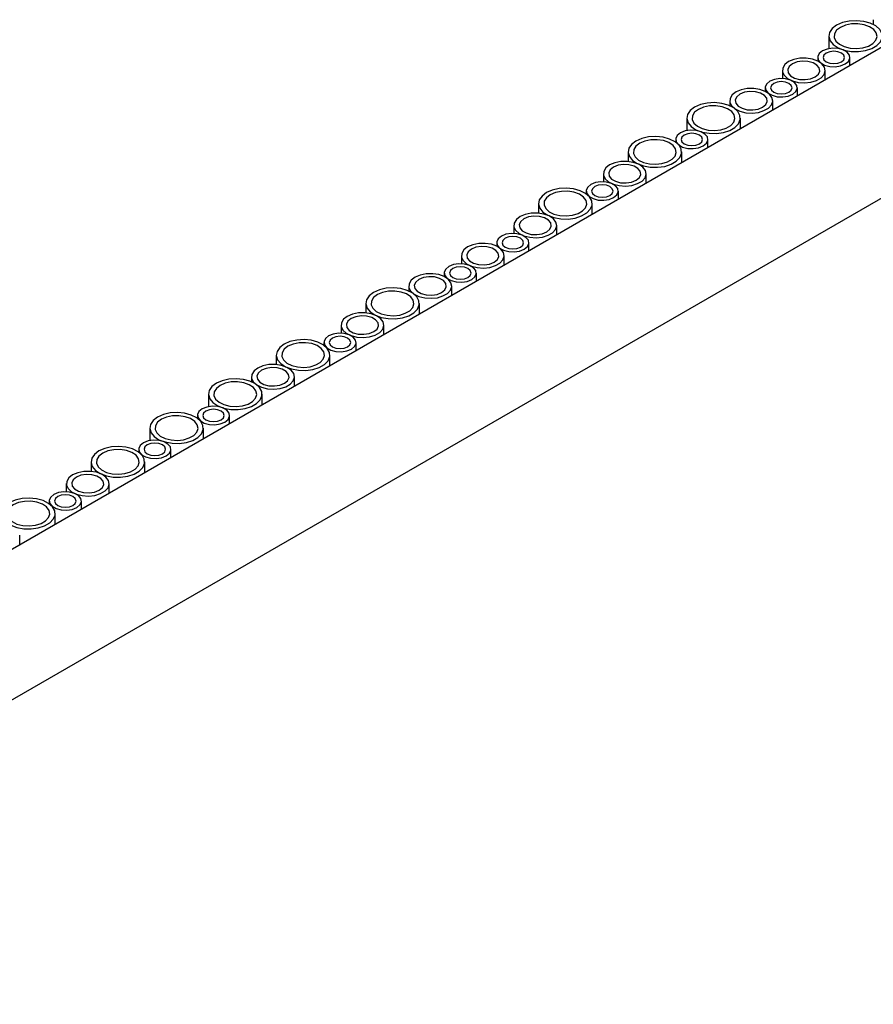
# Model space of a CAD drawing. Header units: millimetres. Extents: x -7035 to 2595, y 73 to 4643.
# Tile 15 of 36: x -2951 to -2791, y 2402 to 2586. Entities that reach past the tile are written whole.
import ezdxf

# ---------------------------------------------------------------- set-up
doc = ezdxf.new("R2010")
doc.units = ezdxf.units.MM
doc.header["$LTSCALE"] = 15

msp = doc.modelspace()

# ---------------------------------------------------------------- linework, layer by layer
for p, q in [((-2791.49, 2586.06), (-2791.49, 2585.17)), ((-2788.15, 2581.93), (-3092.1, 2406.47)), ((-2799.77, 2583), (-2799.77, 2580.67)), ((-2801.84, 2579.02), (-2801.84, 2578.35)), ((-2795.84, 2577.5), (-2795.84, 2579.02)), ((-2808.44, 2576.6), (-2808.44, 2575.09)), ((-2800.44, 2574.84), (-2800.44, 2576.6)), ((-2811.64, 2573.36), (-2811.64, 2572.7)), ((-2805.64, 2571.84), (-2805.64, 2573.36)), ((-2818.24, 2570.94), (-2818.24, 2570)), ((-2810.24, 2569.18), (-2810.24, 2570.94)), ((-2826.27, 2567.7), (-2826.27, 2565.37)), ((-2816.27, 2565.7), (-2816.27, 2567.7)), ((-2828.34, 2563.72), (-2828.34, 2563.19)), ((-2822.34, 2562.2), (-2822.34, 2563.72)), ((-3078.17, 2386.41), (-2774.22, 2561.88)), ((-2837.23, 2561.38), (-2837.23, 2559.6)), ((-2827.23, 2559.38), (-2827.23, 2561.38)), ((-2841.84, 2557.32), (-2841.84, 2555.81)), ((-2833.84, 2555.56), (-2833.84, 2557.32)), ((-2845.04, 2554.08), (-2845.04, 2553.55)), ((-2839.04, 2552.56), (-2839.04, 2554.08)), ((-2853.93, 2551.74), (-2853.93, 2549.96)), ((-2843.93, 2549.74), (-2843.93, 2551.74)), ((-2858.55, 2547.68), (-2858.55, 2546.17)), ((-2850.55, 2545.92), (-2850.55, 2547.68)), ((-2861.74, 2544.44), (-2861.74, 2543.77)), ((-2855.74, 2542.92), (-2855.74, 2544.44)), ((-2868.34, 2542.02), (-2868.34, 2540.51)), ((-2860.34, 2540.26), (-2860.34, 2542.02)), ((-2871.54, 2538.78), (-2871.54, 2538.12)), ((-2865.54, 2537.26), (-2865.54, 2538.78)), ((-2878.14, 2536.36), (-2878.14, 2535.42)), ((-2870.14, 2534.6), (-2870.14, 2536.36)), ((-2886.17, 2533.12), (-2886.17, 2531.34)), ((-2876.17, 2531.12), (-2876.17, 2533.12)), ((-2890.79, 2529.06), (-2890.79, 2527.55)), ((-2882.79, 2527.3), (-2882.79, 2529.06)), ((-2893.98, 2525.83), (-2893.98, 2525.29)), ((-2887.98, 2524.3), (-2887.98, 2525.83)), ((-2902.87, 2523.48), (-2902.87, 2521.7)), ((-2892.87, 2521.48), (-2892.87, 2523.48)), ((-2907.49, 2519.42), (-2907.49, 2518.47)), ((-2899.49, 2517.66), (-2899.49, 2519.42)), ((-2915.52, 2516.18), (-2915.52, 2513.84)), ((-2905.52, 2514.18), (-2905.52, 2516.18)), ((-2917.59, 2512.2), (-2917.59, 2511.67)), ((-2911.59, 2510.68), (-2911.59, 2512.2)), ((-2926.48, 2509.85), (-2926.48, 2507.52)), ((-2916.48, 2507.85), (-2916.48, 2509.85)), ((-2928.54, 2505.88), (-2928.54, 2505.34)), ((-2922.54, 2504.35), (-2922.54, 2505.88)), ((-2937.43, 2503.53), (-2937.43, 2501.75)), ((-2927.43, 2501.53), (-2927.43, 2503.53)), ((-2942.05, 2499.47), (-2942.05, 2497.96)), ((-2934.05, 2497.71), (-2934.05, 2499.47)), ((-2945.24, 2496.23), (-2945.24, 2495.7)), ((-2939.24, 2494.71), (-2939.24, 2496.23)), ((-2944.13, 2491.89), (-2944.13, 2493.89)), ((-2950.75, 2488.07), (-2950.75, 2489.83))]:
    msp.add_line(p, q)
at = {"flags": 128}
for points in [[(-2798.31, 2585.04), (-2799.13, 2584.41), (-2799.63, 2583.68), (-2799.77, 2582.9), (-2799.54, 2582.13), (-2798.96, 2581.42), (-2798.06, 2580.82), (-2796.92, 2580.39), (-2795.62, 2580.15), (-2794.26, 2580.13), (-2792.94, 2580.31), (-2791.75, 2580.7), (-2790.79, 2581.25), (-2790.12, 2581.94), (-2789.8, 2582.7), (-2789.85, 2583.49), (-2790.26, 2584.24), (-2791.01, 2584.9), (-2792.03, 2585.41), (-2793.26, 2585.75), (-2794.6, 2585.88), (-2795.96, 2585.8), (-2797.22, 2585.51), (-2798.31, 2585.04)], [(-2797.6, 2584.63), (-2798.31, 2584.08), (-2798.7, 2583.43), (-2798.75, 2582.74), (-2798.44, 2582.07), (-2797.81, 2581.49), (-2796.9, 2581.04), (-2795.81, 2580.77), (-2794.62, 2580.69), (-2793.45, 2580.82), (-2792.4, 2581.14), (-2791.56, 2581.63), (-2791, 2582.24), (-2790.78, 2582.91), (-2790.91, 2583.6), (-2791.39, 2584.23), (-2792.17, 2584.75), (-2793.17, 2585.11), (-2794.33, 2585.29), (-2795.52, 2585.27), (-2796.64, 2585.04), (-2797.6, 2584.63)], [(-2800.96, 2580.24), (-2801.56, 2579.75), (-2801.83, 2579.17), (-2801.74, 2578.57), (-2801.29, 2578.03), (-2800.56, 2577.6), (-2799.61, 2577.35), (-2798.58, 2577.29), (-2797.57, 2577.45), (-2796.72, 2577.8), (-2796.12, 2578.29), (-2795.85, 2578.87), (-2795.94, 2579.47), (-2796.38, 2580.01), (-2797.12, 2580.44), (-2798.06, 2580.69), (-2799.1, 2580.75), (-2800.11, 2580.59), (-2800.96, 2580.24)], [(-2800.25, 2579.84), (-2800.69, 2579.46), (-2800.84, 2579.02), (-2800.69, 2578.58), (-2800.25, 2578.2), (-2799.6, 2577.95), (-2798.84, 2577.87), (-2798.07, 2577.95), (-2797.42, 2578.2), (-2796.99, 2578.58), (-2796.84, 2579.02), (-2796.99, 2579.46), (-2797.42, 2579.84), (-2798.07, 2580.09), (-2798.84, 2580.17), (-2799.6, 2580.09), (-2800.25, 2579.84)], [(-2807.27, 2578.23), (-2807.98, 2577.68), (-2808.37, 2577.03), (-2808.42, 2576.34), (-2808.11, 2575.68), (-2807.48, 2575.09), (-2806.57, 2574.64), (-2805.48, 2574.37), (-2804.29, 2574.29), (-2803.12, 2574.42), (-2802.07, 2574.74), (-2801.23, 2575.23), (-2800.67, 2575.84), (-2800.45, 2576.51), (-2800.58, 2577.2), (-2801.06, 2577.83), (-2801.83, 2578.35), (-2802.84, 2578.72), (-2804, 2578.89), (-2805.19, 2578.87), (-2806.31, 2578.64), (-2807.27, 2578.23)], [(-2806.56, 2577.82), (-2807.16, 2577.33), (-2807.43, 2576.75), (-2807.34, 2576.15), (-2806.9, 2575.61), (-2806.16, 2575.18), (-2805.22, 2574.93), (-2804.18, 2574.87), (-2803.18, 2575.03), (-2802.32, 2575.38), (-2801.72, 2575.87), (-2801.45, 2576.45), (-2801.55, 2577.05), (-2801.99, 2577.59), (-2802.72, 2578.02), (-2803.67, 2578.27), (-2804.7, 2578.33), (-2805.71, 2578.17), (-2806.56, 2577.82)], [(-2810.76, 2574.59), (-2811.35, 2574.1), (-2811.62, 2573.51), (-2811.53, 2572.92), (-2811.09, 2572.37), (-2810.36, 2571.95), (-2809.41, 2571.69), (-2808.37, 2571.64), (-2807.37, 2571.79), (-2806.51, 2572.14), (-2805.92, 2572.63), (-2805.65, 2573.21), (-2805.74, 2573.81), (-2806.18, 2574.36), (-2806.91, 2574.78), (-2807.86, 2575.04), (-2808.9, 2575.09), (-2809.9, 2574.93), (-2810.76, 2574.59)], [(-2817.07, 2572.58), (-2817.78, 2572.02), (-2818.17, 2571.37), (-2818.22, 2570.69), (-2817.91, 2570.02), (-2817.27, 2569.44), (-2816.37, 2568.99), (-2815.28, 2568.71), (-2814.09, 2568.64), (-2812.92, 2568.76), (-2811.87, 2569.09), (-2811.02, 2569.57), (-2810.47, 2570.18), (-2810.24, 2570.86), (-2810.38, 2571.54), (-2810.85, 2572.17), (-2811.63, 2572.69), (-2812.64, 2573.06), (-2813.79, 2573.24), (-2814.99, 2573.21), (-2816.11, 2572.99), (-2817.07, 2572.58)], [(-2810.05, 2574.18), (-2810.48, 2573.81), (-2810.64, 2573.36), (-2810.48, 2572.92), (-2810.05, 2572.55), (-2809.4, 2572.3), (-2808.64, 2572.21), (-2807.87, 2572.3), (-2807.22, 2572.55), (-2806.79, 2572.92), (-2806.64, 2573.36), (-2806.79, 2573.81), (-2807.22, 2574.18), (-2807.87, 2574.43), (-2808.64, 2574.52), (-2809.4, 2574.43), (-2810.05, 2574.18)], [(-2816.36, 2572.17), (-2816.96, 2571.68), (-2817.23, 2571.09), (-2817.14, 2570.5), (-2816.7, 2569.95), (-2815.96, 2569.53), (-2815.02, 2569.27), (-2813.98, 2569.22), (-2812.97, 2569.37), (-2812.12, 2569.72), (-2811.52, 2570.21), (-2811.25, 2570.79), (-2811.34, 2571.39), (-2811.78, 2571.94), (-2812.52, 2572.36), (-2813.46, 2572.62), (-2814.5, 2572.67), (-2815.51, 2572.51), (-2816.36, 2572.17)], [(-2824.81, 2569.74), (-2825.63, 2569.12), (-2826.13, 2568.38), (-2826.27, 2567.6), (-2826.04, 2566.83), (-2825.45, 2566.12), (-2824.56, 2565.53), (-2823.42, 2565.09), (-2822.12, 2564.86), (-2820.76, 2564.83), (-2819.44, 2565.02), (-2818.25, 2565.4), (-2817.29, 2565.96), (-2816.62, 2566.64), (-2816.3, 2567.41), (-2816.35, 2568.19), (-2816.76, 2568.94), (-2817.5, 2569.6), (-2818.53, 2570.11), (-2819.76, 2570.45), (-2821.1, 2570.59), (-2822.46, 2570.51), (-2823.72, 2570.22), (-2824.81, 2569.74)], [(-2824.1, 2569.33), (-2824.81, 2568.78), (-2825.2, 2568.13), (-2825.25, 2567.44), (-2824.94, 2566.78), (-2824.3, 2566.19), (-2823.4, 2565.75), (-2822.31, 2565.47), (-2821.12, 2565.39), (-2819.95, 2565.52), (-2818.9, 2565.84), (-2818.05, 2566.33), (-2817.5, 2566.94), (-2817.28, 2567.61), (-2817.41, 2568.3), (-2817.89, 2568.93), (-2818.66, 2569.45), (-2819.67, 2569.82), (-2820.83, 2570), (-2822.02, 2569.97), (-2823.14, 2569.74), (-2824.1, 2569.33)], [(-2827.46, 2564.95), (-2828.06, 2564.45), (-2828.32, 2563.87), (-2828.23, 2563.27), (-2827.79, 2562.73), (-2827.06, 2562.3), (-2826.11, 2562.05), (-2825.07, 2562), (-2824.07, 2562.15), (-2823.21, 2562.5), (-2822.62, 2562.99), (-2822.35, 2563.57), (-2822.44, 2564.17), (-2822.88, 2564.72), (-2823.62, 2565.14), (-2824.56, 2565.4), (-2825.6, 2565.45), (-2826.6, 2565.29), (-2827.46, 2564.95)], [(-2835.76, 2563.42), (-2836.59, 2562.79), (-2837.09, 2562.06), (-2837.22, 2561.28), (-2836.99, 2560.5), (-2836.41, 2559.79), (-2835.51, 2559.2), (-2834.37, 2558.77), (-2833.08, 2558.53), (-2831.72, 2558.51), (-2830.39, 2558.69), (-2829.21, 2559.08), (-2828.24, 2559.63), (-2827.58, 2560.32), (-2827.25, 2561.08), (-2827.3, 2561.87), (-2827.71, 2562.62), (-2828.46, 2563.27), (-2829.49, 2563.79), (-2830.71, 2564.13), (-2832.06, 2564.26), (-2833.41, 2564.18), (-2834.68, 2563.89), (-2835.76, 2563.42)], [(-2835.06, 2563.01), (-2835.76, 2562.46), (-2836.16, 2561.81), (-2836.2, 2561.12), (-2835.89, 2560.45), (-2835.26, 2559.87), (-2834.36, 2559.42), (-2833.26, 2559.15), (-2832.08, 2559.07), (-2830.91, 2559.2), (-2829.85, 2559.52), (-2829.01, 2560.01), (-2828.45, 2560.61), (-2828.23, 2561.29), (-2828.36, 2561.97), (-2828.84, 2562.61), (-2829.62, 2563.13), (-2830.63, 2563.49), (-2831.78, 2563.67), (-2832.97, 2563.65), (-2834.1, 2563.42), (-2835.06, 2563.01)], [(-2826.75, 2564.54), (-2827.18, 2564.16), (-2827.34, 2563.72), (-2827.18, 2563.28), (-2826.75, 2562.91), (-2826.1, 2562.66), (-2825.34, 2562.57), (-2824.57, 2562.66), (-2823.92, 2562.91), (-2823.49, 2563.28), (-2823.34, 2563.72), (-2823.49, 2564.16), (-2823.92, 2564.54), (-2824.57, 2564.79), (-2825.34, 2564.88), (-2826.1, 2564.79), (-2826.75, 2564.54)], [(-2840.67, 2558.95), (-2841.38, 2558.4), (-2841.78, 2557.75), (-2841.82, 2557.06), (-2841.51, 2556.39), (-2840.88, 2555.81), (-2839.97, 2555.36), (-2838.88, 2555.09), (-2837.7, 2555.01), (-2836.52, 2555.14), (-2835.47, 2555.46), (-2834.63, 2555.95), (-2834.07, 2556.56), (-2833.85, 2557.23), (-2833.98, 2557.92), (-2834.46, 2558.55), (-2835.24, 2559.07), (-2836.25, 2559.43), (-2837.4, 2559.61), (-2838.59, 2559.59), (-2839.71, 2559.36), (-2840.67, 2558.95)], [(-2839.97, 2558.54), (-2840.56, 2558.05), (-2840.83, 2557.47), (-2840.74, 2556.87), (-2840.3, 2556.32), (-2839.57, 2555.9), (-2838.62, 2555.64), (-2837.58, 2555.59), (-2836.58, 2555.75), (-2835.72, 2556.09), (-2835.13, 2556.59), (-2834.86, 2557.17), (-2834.95, 2557.77), (-2835.39, 2558.31), (-2836.12, 2558.74), (-2837.07, 2558.99), (-2838.11, 2559.04), (-2839.11, 2558.89), (-2839.97, 2558.54)], [(-2852.46, 2553.78), (-2853.29, 2553.15), (-2853.79, 2552.42), (-2853.93, 2551.64), (-2853.69, 2550.86), (-2853.11, 2550.15), (-2852.21, 2549.56), (-2851.08, 2549.13), (-2849.78, 2548.89), (-2848.42, 2548.86), (-2847.09, 2549.05), (-2845.91, 2549.44), (-2844.94, 2549.99), (-2844.28, 2550.68), (-2843.95, 2551.44), (-2844, 2552.23), (-2844.41, 2552.98), (-2845.16, 2553.63), (-2846.19, 2554.15), (-2847.42, 2554.49), (-2848.76, 2554.62), (-2850.11, 2554.54), (-2851.38, 2554.25), (-2852.46, 2553.78)], [(-2844.16, 2555.31), (-2844.76, 2554.81), (-2845.03, 2554.23), (-2844.93, 2553.63), (-2844.49, 2553.09), (-2843.76, 2552.66), (-2842.81, 2552.41), (-2841.78, 2552.36), (-2840.77, 2552.51), (-2839.92, 2552.86), (-2839.32, 2553.35), (-2839.05, 2553.93), (-2839.14, 2554.53), (-2839.58, 2555.07), (-2840.32, 2555.5), (-2841.26, 2555.75), (-2842.3, 2555.81), (-2843.3, 2555.65), (-2844.16, 2555.31)], [(-2843.45, 2554.9), (-2843.88, 2554.52), (-2844.04, 2554.08), (-2843.88, 2553.64), (-2843.45, 2553.26), (-2842.8, 2553.01), (-2842.04, 2552.93), (-2841.27, 2553.01), (-2840.62, 2553.26), (-2840.19, 2553.64), (-2840.04, 2554.08), (-2840.19, 2554.52), (-2840.62, 2554.9), (-2841.27, 2555.15), (-2842.04, 2555.24), (-2842.8, 2555.15), (-2843.45, 2554.9)], [(-2851.76, 2553.37), (-2852.46, 2552.81), (-2852.86, 2552.17), (-2852.9, 2551.48), (-2852.59, 2550.81), (-2851.96, 2550.23), (-2851.06, 2549.78), (-2849.96, 2549.51), (-2848.78, 2549.43), (-2847.61, 2549.56), (-2846.55, 2549.88), (-2845.71, 2550.36), (-2845.15, 2550.97), (-2844.93, 2551.65), (-2845.06, 2552.33), (-2845.54, 2552.96), (-2846.32, 2553.49), (-2847.33, 2553.85), (-2848.48, 2554.03), (-2849.67, 2554), (-2850.8, 2553.78), (-2851.76, 2553.37)], [(-2857.37, 2549.31), (-2858.08, 2548.76), (-2858.48, 2548.11), (-2858.52, 2547.42), (-2858.21, 2546.75), (-2857.58, 2546.17), (-2856.67, 2545.72), (-2855.58, 2545.45), (-2854.4, 2545.37), (-2853.22, 2545.5), (-2852.17, 2545.82), (-2851.33, 2546.31), (-2850.77, 2546.91), (-2850.55, 2547.59), (-2850.68, 2548.27), (-2851.16, 2548.91), (-2851.94, 2549.43), (-2852.95, 2549.79), (-2854.1, 2549.97), (-2855.29, 2549.95), (-2856.41, 2549.72), (-2857.37, 2549.31)], [(-2856.67, 2548.9), (-2857.26, 2548.41), (-2857.53, 2547.83), (-2857.44, 2547.23), (-2857, 2546.68), (-2856.27, 2546.26), (-2855.32, 2546), (-2854.28, 2545.95), (-2853.28, 2546.11), (-2852.42, 2546.45), (-2851.83, 2546.94), (-2851.56, 2547.53), (-2851.65, 2548.12), (-2852.09, 2548.67), (-2852.83, 2549.1), (-2853.77, 2549.35), (-2854.81, 2549.4), (-2855.81, 2549.25), (-2856.67, 2548.9)], [(-2860.86, 2545.66), (-2861.46, 2545.17), (-2861.73, 2544.59), (-2861.64, 2543.99), (-2861.2, 2543.45), (-2860.46, 2543.02), (-2859.51, 2542.77), (-2858.48, 2542.71), (-2857.47, 2542.87), (-2856.62, 2543.22), (-2856.02, 2543.71), (-2855.75, 2544.29), (-2855.84, 2544.89), (-2856.28, 2545.43), (-2857.02, 2545.86), (-2857.96, 2546.11), (-2859, 2546.17), (-2860.01, 2546.01), (-2860.86, 2545.66)], [(-2860.15, 2545.26), (-2860.59, 2544.88), (-2860.74, 2544.44), (-2860.59, 2544), (-2860.15, 2543.62), (-2859.5, 2543.37), (-2858.74, 2543.29), (-2857.97, 2543.37), (-2857.32, 2543.62), (-2856.89, 2544), (-2856.74, 2544.44), (-2856.89, 2544.88), (-2857.32, 2545.26), (-2857.97, 2545.51), (-2858.74, 2545.59), (-2859.5, 2545.51), (-2860.15, 2545.26)], [(-2867.17, 2543.65), (-2867.88, 2543.1), (-2868.27, 2542.45), (-2868.32, 2541.76), (-2868.01, 2541.1), (-2867.38, 2540.51), (-2866.47, 2540.07), (-2865.38, 2539.79), (-2864.19, 2539.71), (-2863.02, 2539.84), (-2861.97, 2540.16), (-2861.13, 2540.65), (-2860.57, 2541.26), (-2860.35, 2541.93), (-2860.48, 2542.62), (-2860.96, 2543.25), (-2861.73, 2543.77), (-2862.74, 2544.14), (-2863.9, 2544.31), (-2865.09, 2544.29), (-2866.21, 2544.06), (-2867.17, 2543.65)], [(-2866.47, 2543.24), (-2867.06, 2542.75), (-2867.33, 2542.17), (-2867.24, 2541.57), (-2866.8, 2541.03), (-2866.06, 2540.6), (-2865.12, 2540.35), (-2864.08, 2540.3), (-2863.08, 2540.45), (-2862.22, 2540.8), (-2861.62, 2541.29), (-2861.36, 2541.87), (-2861.45, 2542.47), (-2861.89, 2543.01), (-2862.62, 2543.44), (-2863.57, 2543.69), (-2864.61, 2543.75), (-2865.61, 2543.59), (-2866.47, 2543.24)], [(-2870.66, 2540.01), (-2871.25, 2539.52), (-2871.52, 2538.93), (-2871.43, 2538.34), (-2870.99, 2537.79), (-2870.26, 2537.37), (-2869.31, 2537.11), (-2868.27, 2537.06), (-2867.27, 2537.21), (-2866.41, 2537.56), (-2865.82, 2538.05), (-2865.55, 2538.63), (-2865.64, 2539.23), (-2866.08, 2539.78), (-2866.81, 2540.2), (-2867.76, 2540.46), (-2868.8, 2540.51), (-2869.8, 2540.35), (-2870.66, 2540.01)], [(-2869.95, 2539.6), (-2870.38, 2539.23), (-2870.54, 2538.78), (-2870.38, 2538.34), (-2869.95, 2537.97), (-2869.3, 2537.72), (-2868.54, 2537.63), (-2867.77, 2537.72), (-2867.12, 2537.97), (-2866.69, 2538.34), (-2866.54, 2538.78), (-2866.69, 2539.23), (-2867.12, 2539.6), (-2867.77, 2539.85), (-2868.54, 2539.94), (-2869.3, 2539.85), (-2869.95, 2539.6)], [(-2876.97, 2538), (-2877.68, 2537.44), (-2878.07, 2536.79), (-2878.12, 2536.11), (-2877.81, 2535.44), (-2877.17, 2534.86), (-2876.27, 2534.41), (-2875.18, 2534.13), (-2873.99, 2534.06), (-2872.82, 2534.18), (-2871.77, 2534.51), (-2870.92, 2534.99), (-2870.37, 2535.6), (-2870.14, 2536.28), (-2870.28, 2536.96), (-2870.75, 2537.59), (-2871.53, 2538.11), (-2872.54, 2538.48), (-2873.69, 2538.66), (-2874.89, 2538.63), (-2876.01, 2538.41), (-2876.97, 2538)], [(-2876.26, 2537.59), (-2876.86, 2537.1), (-2877.13, 2536.52), (-2877.04, 2535.92), (-2876.6, 2535.37), (-2875.86, 2534.95), (-2874.92, 2534.69), (-2873.88, 2534.64), (-2872.87, 2534.79), (-2872.02, 2535.14), (-2871.42, 2535.63), (-2871.15, 2536.21), (-2871.24, 2536.81), (-2871.68, 2537.36), (-2872.42, 2537.78), (-2873.37, 2538.04), (-2874.4, 2538.09), (-2875.41, 2537.93), (-2876.26, 2537.59)], [(-2884.71, 2535.16), (-2885.53, 2534.54), (-2886.03, 2533.8), (-2886.17, 2533.02), (-2885.94, 2532.25), (-2885.35, 2531.54), (-2884.46, 2530.95), (-2883.32, 2530.51), (-2882.02, 2530.28), (-2880.66, 2530.25), (-2879.34, 2530.44), (-2878.15, 2530.82), (-2877.19, 2531.38), (-2876.52, 2532.06), (-2876.2, 2532.83), (-2876.25, 2533.61), (-2876.66, 2534.36), (-2877.4, 2535.02), (-2878.43, 2535.53), (-2879.66, 2535.87), (-2881, 2536.01), (-2882.36, 2535.93), (-2883.62, 2535.64), (-2884.71, 2535.16)], [(-2884, 2534.75), (-2884.71, 2534.2), (-2885.1, 2533.55), (-2885.15, 2532.86), (-2884.84, 2532.2), (-2884.21, 2531.61), (-2883.3, 2531.17), (-2882.21, 2530.89), (-2881.02, 2530.81), (-2879.85, 2530.94), (-2878.8, 2531.26), (-2877.95, 2531.75), (-2877.4, 2532.36), (-2877.18, 2533.03), (-2877.31, 2533.72), (-2877.79, 2534.35), (-2878.56, 2534.87), (-2879.57, 2535.24), (-2880.73, 2535.42), (-2881.92, 2535.39), (-2883.04, 2535.16), (-2884, 2534.75)], [(-2889.62, 2530.69), (-2890.33, 2530.14), (-2890.72, 2529.49), (-2890.77, 2528.8), (-2890.46, 2528.14), (-2889.82, 2527.56), (-2888.92, 2527.11), (-2887.83, 2526.83), (-2886.64, 2526.75), (-2885.47, 2526.88), (-2884.42, 2527.2), (-2883.57, 2527.69), (-2883.02, 2528.3), (-2882.79, 2528.98), (-2882.93, 2529.66), (-2883.4, 2530.29), (-2884.18, 2530.81), (-2885.19, 2531.18), (-2886.34, 2531.36), (-2887.53, 2531.33), (-2888.66, 2531.1), (-2889.62, 2530.69)], [(-2888.91, 2530.29), (-2889.51, 2529.79), (-2889.78, 2529.21), (-2889.69, 2528.61), (-2889.25, 2528.07), (-2888.51, 2527.64), (-2887.57, 2527.39), (-2886.53, 2527.34), (-2885.52, 2527.49), (-2884.67, 2527.84), (-2884.07, 2528.33), (-2883.8, 2528.91), (-2883.89, 2529.51), (-2884.33, 2530.06), (-2885.07, 2530.48), (-2886.01, 2530.73), (-2887.05, 2530.79), (-2888.06, 2530.63), (-2888.91, 2530.29)], [(-2893.1, 2527.05), (-2893.7, 2526.56), (-2893.97, 2525.98), (-2893.88, 2525.38), (-2893.44, 2524.83), (-2892.7, 2524.41), (-2891.76, 2524.15), (-2890.72, 2524.1), (-2889.71, 2524.26), (-2888.86, 2524.6), (-2888.26, 2525.09), (-2887.99, 2525.67), (-2888.08, 2526.27), (-2888.53, 2526.82), (-2889.26, 2527.24), (-2890.21, 2527.5), (-2891.24, 2527.55), (-2892.25, 2527.4), (-2893.1, 2527.05)], [(-2892.4, 2526.64), (-2892.83, 2526.27), (-2892.98, 2525.83), (-2892.83, 2525.38), (-2892.4, 2525.01), (-2891.75, 2524.76), (-2890.98, 2524.67), (-2890.22, 2524.76), (-2889.57, 2525.01), (-2889.13, 2525.38), (-2888.98, 2525.83), (-2889.13, 2526.27), (-2889.57, 2526.64), (-2890.22, 2526.89), (-2890.98, 2526.98), (-2891.75, 2526.89), (-2892.4, 2526.64)], [(-2901.41, 2525.52), (-2902.23, 2524.89), (-2902.73, 2524.16), (-2902.87, 2523.38), (-2902.64, 2522.61), (-2902.05, 2521.9), (-2901.16, 2521.3), (-2900.02, 2520.87), (-2898.72, 2520.64), (-2897.36, 2520.61), (-2896.04, 2520.79), (-2894.85, 2521.18), (-2893.89, 2521.74), (-2893.22, 2522.42), (-2892.9, 2523.18), (-2892.95, 2523.97), (-2893.36, 2524.72), (-2894.11, 2525.38), (-2895.13, 2525.89), (-2896.36, 2526.23), (-2897.7, 2526.36), (-2899.06, 2526.28), (-2900.32, 2526), (-2901.41, 2525.52)], [(-2900.7, 2525.11), (-2901.41, 2524.56), (-2901.8, 2523.91), (-2901.85, 2523.22), (-2901.54, 2522.56), (-2900.91, 2521.97), (-2900, 2521.52), (-2898.91, 2521.25), (-2897.72, 2521.17), (-2896.55, 2521.3), (-2895.5, 2521.62), (-2894.66, 2522.11), (-2894.1, 2522.72), (-2893.88, 2523.39), (-2894.01, 2524.08), (-2894.49, 2524.71), (-2895.26, 2525.23), (-2896.27, 2525.6), (-2897.43, 2525.77), (-2898.62, 2525.75), (-2899.74, 2525.52), (-2900.7, 2525.11)], [(-2906.32, 2521.05), (-2907.03, 2520.5), (-2907.42, 2519.85), (-2907.47, 2519.16), (-2907.16, 2518.5), (-2906.52, 2517.91), (-2905.62, 2517.47), (-2904.53, 2517.19), (-2903.34, 2517.11), (-2902.17, 2517.24), (-2901.12, 2517.56), (-2900.27, 2518.05), (-2899.72, 2518.66), (-2899.49, 2519.33), (-2899.63, 2520.02), (-2900.1, 2520.65), (-2900.88, 2521.17), (-2901.89, 2521.54), (-2903.04, 2521.72), (-2904.24, 2521.69), (-2905.36, 2521.46), (-2906.32, 2521.05)], [(-2905.61, 2520.65), (-2906.21, 2520.15), (-2906.48, 2519.57), (-2906.39, 2518.97), (-2905.95, 2518.43), (-2905.21, 2518), (-2904.27, 2517.75), (-2903.23, 2517.7), (-2902.22, 2517.85), (-2901.37, 2518.2), (-2900.77, 2518.69), (-2900.5, 2519.27), (-2900.59, 2519.87), (-2901.03, 2520.41), (-2901.77, 2520.84), (-2902.72, 2521.09), (-2903.75, 2521.15), (-2904.76, 2520.99), (-2905.61, 2520.65)], [(-2914.06, 2518.22), (-2914.88, 2517.59), (-2915.38, 2516.86), (-2915.52, 2516.08), (-2915.29, 2515.3), (-2914.7, 2514.59), (-2913.81, 2514), (-2912.67, 2513.57), (-2911.37, 2513.33), (-2910.01, 2513.31), (-2908.69, 2513.49), (-2907.5, 2513.88), (-2906.54, 2514.43), (-2905.87, 2515.12), (-2905.55, 2515.88), (-2905.6, 2516.67), (-2906.01, 2517.42), (-2906.75, 2518.07), (-2907.78, 2518.59), (-2909.01, 2518.93), (-2910.35, 2519.06), (-2911.71, 2518.98), (-2912.97, 2518.69), (-2914.06, 2518.22)], [(-2913.35, 2517.81), (-2914.06, 2517.26), (-2914.45, 2516.61), (-2914.5, 2515.92), (-2914.19, 2515.25), (-2913.56, 2514.67), (-2912.65, 2514.22), (-2911.56, 2513.95), (-2910.37, 2513.87), (-2909.2, 2514), (-2908.15, 2514.32), (-2907.3, 2514.81), (-2906.75, 2515.42), (-2906.53, 2516.09), (-2906.66, 2516.78), (-2907.14, 2517.41), (-2907.91, 2517.93), (-2908.92, 2518.29), (-2910.08, 2518.47), (-2911.27, 2518.45), (-2912.39, 2518.22), (-2913.35, 2517.81)], [(-2916.71, 2513.42), (-2917.31, 2512.93), (-2917.57, 2512.35), (-2917.48, 2511.75), (-2917.04, 2511.21), (-2916.31, 2510.78), (-2915.36, 2510.53), (-2914.32, 2510.47), (-2913.32, 2510.63), (-2912.46, 2510.97), (-2911.87, 2511.47), (-2911.6, 2512.05), (-2911.69, 2512.65), (-2912.13, 2513.19), (-2912.87, 2513.62), (-2913.81, 2513.87), (-2914.85, 2513.92), (-2915.85, 2513.77), (-2916.71, 2513.42)], [(-2925.01, 2511.9), (-2925.84, 2511.27), (-2926.34, 2510.54), (-2926.47, 2509.76), (-2926.24, 2508.98), (-2925.66, 2508.27), (-2924.76, 2507.68), (-2923.63, 2507.25), (-2922.33, 2507.01), (-2920.97, 2506.98), (-2919.64, 2507.17), (-2918.46, 2507.55), (-2917.49, 2508.11), (-2916.83, 2508.8), (-2916.5, 2509.56), (-2916.55, 2510.34), (-2916.96, 2511.09), (-2917.71, 2511.75), (-2918.74, 2512.27), (-2919.97, 2512.61), (-2921.31, 2512.74), (-2922.66, 2512.66), (-2923.93, 2512.37), (-2925.01, 2511.9)], [(-2924.31, 2511.49), (-2925.01, 2510.93), (-2925.41, 2510.28), (-2925.45, 2509.6), (-2925.14, 2508.93), (-2924.51, 2508.35), (-2923.61, 2507.9), (-2922.51, 2507.62), (-2921.33, 2507.55), (-2920.16, 2507.67), (-2919.1, 2508), (-2918.26, 2508.48), (-2917.7, 2509.09), (-2917.48, 2509.77), (-2917.61, 2510.45), (-2918.09, 2511.08), (-2918.87, 2511.6), (-2919.88, 2511.97), (-2921.03, 2512.15), (-2922.22, 2512.12), (-2923.35, 2511.9), (-2924.31, 2511.49)], [(-2916, 2513.02), (-2916.43, 2512.64), (-2916.59, 2512.2), (-2916.43, 2511.76), (-2916, 2511.38), (-2915.35, 2511.13), (-2914.59, 2511.04), (-2913.82, 2511.13), (-2913.17, 2511.38), (-2912.74, 2511.76), (-2912.59, 2512.2), (-2912.74, 2512.64), (-2913.17, 2513.02), (-2913.82, 2513.27), (-2914.59, 2513.35), (-2915.35, 2513.27), (-2916, 2513.02)], [(-2927.66, 2507.1), (-2928.26, 2506.61), (-2928.53, 2506.03), (-2928.44, 2505.43), (-2928, 2504.88), (-2927.26, 2504.46), (-2926.32, 2504.2), (-2925.28, 2504.15), (-2924.27, 2504.31), (-2923.42, 2504.65), (-2922.82, 2505.14), (-2922.55, 2505.72), (-2922.64, 2506.32), (-2923.08, 2506.87), (-2923.82, 2507.29), (-2924.76, 2507.55), (-2925.8, 2507.6), (-2926.81, 2507.45), (-2927.66, 2507.1)], [(-2926.95, 2506.69), (-2927.39, 2506.32), (-2927.54, 2505.88), (-2927.39, 2505.43), (-2926.95, 2505.06), (-2926.31, 2504.81), (-2925.54, 2504.72), (-2924.78, 2504.81), (-2924.13, 2505.06), (-2923.69, 2505.43), (-2923.54, 2505.88), (-2923.69, 2506.32), (-2924.13, 2506.69), (-2924.78, 2506.94), (-2925.54, 2507.03), (-2926.31, 2506.94), (-2926.95, 2506.69)], [(-2935.97, 2505.57), (-2936.79, 2504.94), (-2937.29, 2504.21), (-2937.43, 2503.43), (-2937.2, 2502.66), (-2936.61, 2501.95), (-2935.72, 2501.35), (-2934.58, 2500.92), (-2933.28, 2500.69), (-2931.92, 2500.66), (-2930.6, 2500.84), (-2929.41, 2501.23), (-2928.45, 2501.79), (-2927.78, 2502.47), (-2927.46, 2503.23), (-2927.5, 2504.02), (-2927.92, 2504.77), (-2928.66, 2505.43), (-2929.69, 2505.94), (-2930.92, 2506.28), (-2932.26, 2506.41), (-2933.62, 2506.33), (-2934.88, 2506.05), (-2935.97, 2505.57)], [(-2935.26, 2505.16), (-2935.97, 2504.61), (-2936.36, 2503.96), (-2936.41, 2503.27), (-2936.1, 2502.61), (-2935.46, 2502.02), (-2934.56, 2501.57), (-2933.47, 2501.3), (-2932.28, 2501.22), (-2931.11, 2501.35), (-2930.06, 2501.67), (-2929.21, 2502.16), (-2928.66, 2502.77), (-2928.43, 2503.44), (-2928.57, 2504.13), (-2929.05, 2504.76), (-2929.82, 2505.28), (-2930.83, 2505.65), (-2931.98, 2505.82), (-2933.18, 2505.8), (-2934.3, 2505.57), (-2935.26, 2505.16)], [(-2940.88, 2501.1), (-2941.59, 2500.55), (-2941.98, 2499.9), (-2942.02, 2499.21), (-2941.72, 2498.55), (-2941.08, 2497.96), (-2940.18, 2497.52), (-2939.08, 2497.24), (-2937.9, 2497.16), (-2936.73, 2497.29), (-2935.67, 2497.61), (-2934.83, 2498.1), (-2934.27, 2498.71), (-2934.05, 2499.38), (-2934.19, 2500.07), (-2934.66, 2500.7), (-2935.44, 2501.22), (-2936.45, 2501.59), (-2937.6, 2501.77), (-2938.79, 2501.74), (-2939.92, 2501.51), (-2940.88, 2501.1)], [(-2940.17, 2500.7), (-2940.77, 2500.2), (-2941.04, 2499.62), (-2940.95, 2499.02), (-2940.51, 2498.48), (-2939.77, 2498.05), (-2938.83, 2497.8), (-2937.79, 2497.75), (-2936.78, 2497.9), (-2935.93, 2498.25), (-2935.33, 2498.74), (-2935.06, 2499.32), (-2935.15, 2499.92), (-2935.59, 2500.46), (-2936.33, 2500.89), (-2937.27, 2501.14), (-2938.31, 2501.2), (-2939.32, 2501.04), (-2940.17, 2500.7)], [(-2944.36, 2497.46), (-2944.96, 2496.97), (-2945.23, 2496.39), (-2945.14, 2495.79), (-2944.7, 2495.24), (-2943.96, 2494.82), (-2943.02, 2494.56), (-2941.98, 2494.51), (-2940.97, 2494.66), (-2940.12, 2495.01), (-2939.52, 2495.5), (-2939.25, 2496.08), (-2939.34, 2496.68), (-2939.78, 2497.23), (-2940.52, 2497.65), (-2941.46, 2497.91), (-2942.5, 2497.96), (-2943.51, 2497.8), (-2944.36, 2497.46)], [(-2943.66, 2497.05), (-2944.09, 2496.68), (-2944.24, 2496.23), (-2944.09, 2495.79), (-2943.66, 2495.42), (-2943.01, 2495.17), (-2942.24, 2495.08), (-2941.48, 2495.17), (-2940.83, 2495.42), (-2940.39, 2495.79), (-2940.24, 2496.23), (-2940.39, 2496.68), (-2940.83, 2497.05), (-2941.48, 2497.3), (-2942.24, 2497.39), (-2943.01, 2497.3), (-2943.66, 2497.05)], [(-2952.67, 2495.93), (-2953.49, 2495.3), (-2953.99, 2494.57), (-2954.13, 2493.79), (-2953.9, 2493.02), (-2953.31, 2492.31), (-2952.42, 2491.71), (-2951.28, 2491.28), (-2949.98, 2491.04), (-2948.62, 2491.02), (-2947.3, 2491.2), (-2946.11, 2491.59), (-2945.15, 2492.14), (-2944.48, 2492.83), (-2944.16, 2493.59), (-2944.21, 2494.38), (-2944.62, 2495.13), (-2945.36, 2495.79), (-2946.39, 2496.3), (-2947.62, 2496.64), (-2948.96, 2496.77), (-2950.32, 2496.69), (-2951.58, 2496.4), (-2952.67, 2495.93)], [(-2951.96, 2495.52), (-2952.67, 2494.97), (-2953.06, 2494.32), (-2953.11, 2493.63), (-2952.8, 2492.97), (-2952.16, 2492.38), (-2951.26, 2491.93), (-2950.17, 2491.66), (-2948.98, 2491.58), (-2947.81, 2491.71), (-2946.76, 2492.03), (-2945.91, 2492.52), (-2945.36, 2493.13), (-2945.14, 2493.8), (-2945.27, 2494.49), (-2945.75, 2495.12), (-2946.52, 2495.64), (-2947.53, 2496.01), (-2948.68, 2496.18), (-2949.88, 2496.16), (-2951, 2495.93), (-2951.96, 2495.52)]]:
    msp.add_lwpolyline(points, dxfattribs=at)

doc.saveas('drawing.dxf')
